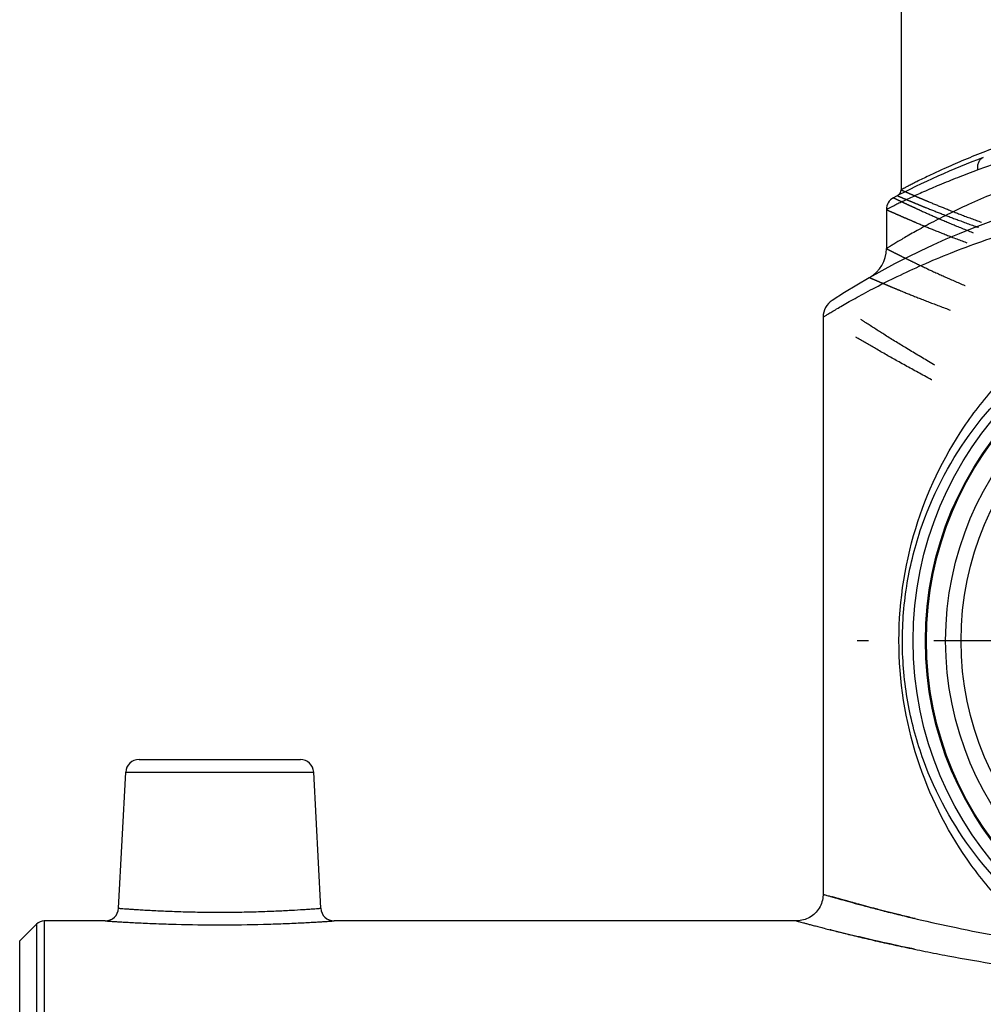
# Model space of a CAD drawing. Header units: millimetres. Extents: x 0 to 1000, y 0 to 1000.
# Tile 3 of 7: x 407 to 479, y 464 to 538. Entities that reach past the tile are written whole.
import ezdxf

# ---------------------------------------------------------------- set-up
doc = ezdxf.new("R2010")
doc.units = ezdxf.units.MM
doc.header["$LTSCALE"] = 65.185185
doc.linetypes.add('CENTER', pattern=[0.6, 0.375, -0.075, 0.075, -0.075])
doc.linetypes.add('HIDDEN', pattern=[0.2, 0.1, -0.1])
for name, color, linetype in [('FASEN', 7, 'CONTINUOUS'), ('FLAECHEN', 7, 'CONTINUOUS'), ('KOERPER', 7, 'CONTINUOUS'), ('KONST.EL_MIT_GEO', 7, 'CONTINUOUS')]:
    doc.layers.add(name, color=color, linetype=linetype)

msp = doc.modelspace()

# ---------------------------------------------------------------- linework, layer by layer
at = {"layer": 'FASEN', "color": 7, "linetype": 'Continuous'}
for p, q in [((407, 469.2), (408.266, 470.466)), ((407, 459.739), (407, 469.2))]:
    msp.add_line(p, q, dxfattribs=at)
for radius in [25, 23.557]:
    msp.add_circle((500, 491.7), radius, dxfattribs=at)
at = {"layer": 'FLAECHEN', "color": 7, "linetype": 'Continuous'}
for p, q in [((472, 524.032), (472, 521.104)), ((467.25, 515.967), (467.25, 472.7))]:
    msp.add_line(p, q, dxfattribs=at)
at = {"layer": 'KOERPER', "color": 40, "linetype": 'CENTER'}
msp.add_line((500, 491.7), (469.808, 491.7), dxfattribs=at)
at = {"layer": 'KOERPER', "color": 7, "linetype": 'Continuous'}
for p, q in [((413.417, 470.7), (408.831, 470.7)), ((465.25, 470.7), (430.583, 470.7))]:
    msp.add_line(p, q, dxfattribs=at)
for radius in [26, 25.077]:
    msp.add_circle((500, 491.7), radius, dxfattribs=at)
at = {"layer": 'KONST.EL_MIT_GEO', "color": 7, "linetype": 'Continuous'}
for p, q in [((473.1, 588.7), (473.1, 525.516)), ((415.949, 482.8), (428.051, 482.8)), ((414.416, 471.648), (414.95, 481.852)), ((414.95, 481.852), (429.05, 481.852)), ((429.584, 471.648), (429.05, 481.852)), ((408.266, 470.466), (408.266, 460.907)), ((408.831, 470.7), (408.831, 461.123))]:
    msp.add_line(p, q, dxfattribs=at)
msp.add_lwpolyline([(467.25, 472.7), (467.249, 472.624), (467.24, 472.498), (467.223, 472.373), (467.198, 472.249), (467.166, 472.127), (467.126, 472.007), (467.078, 471.889), (467.023, 471.775), (466.961, 471.665), (466.893, 471.559), (466.817, 471.457), (466.735, 471.361), (466.648, 471.27), (466.555, 471.184), (466.456, 471.105), (466.353, 471.032), (466.245, 470.965), (466.134, 470.906), (466.018, 470.853), (465.9, 470.809), (465.779, 470.771), (465.656, 470.742), (465.532, 470.72), (465.406, 470.706), (465.279, 470.7), (465.25, 470.7)], dxfattribs=at)
msp.add_circle((500, 491.7), 22.4, dxfattribs=at)
for centre, radius, start, end in [((500, 472.7), 59, 110.57116, 117.74369), ((500, 467.7), 59, 57.07927, 122.92073), ((473, 524.032), 1, 117.74377, 179.99993), ((472.6, 525.516), 0.5, 297.4195, 0.00015), ((469.5, 521.104), 2.5, 299.7314, 0.00003), ((468.75, 515.967), 1.5, 122.92078, 180.00003), ((415.949, 481.8), 1, 90, 177), ((428.051, 481.8), 1, 3, 90), ((413.417, 471.7), 1, 269.99918, 357.00008), ((430.583, 471.7), 1, 182.99992, 270.00083), ((408.831, 469.9), 0.8, 90, 135)]:
    msp.add_arc(centre, radius, start, end, dxfattribs=at)
for points, knots in [([(526.9, 525.516), (526.899, 525.518), (526.884, 525.521), (526.862, 525.537), (526.819, 525.558), (526.761, 525.589), (526.686, 525.628), (526.554, 525.697), (526.348, 525.804), (526.053, 525.955), (525.695, 526.135), (525.276, 526.342), (524.601, 526.669), (523.617, 527.126), (522.273, 527.713), (520.723, 528.339), (518.981, 528.983), (517.06, 529.62), (514.196, 530.454), (510.278, 531.344), (505.258, 532.038), (500, 532.283), (494.742, 532.038), (489.722, 531.344), (485.804, 530.454), (482.94, 529.62), (481.019, 528.983), (479.277, 528.339), (477.727, 527.713), (476.383, 527.126), (475.399, 526.669), (474.724, 526.342), (474.305, 526.135), (473.947, 525.955), (473.652, 525.804), (473.446, 525.697), (473.314, 525.628), (473.239, 525.589), (473.181, 525.558), (473.138, 525.537), (473.116, 525.521), (473.101, 525.518), (473.1, 525.516)], [0, 0, 0, 0, 0.000169, 0.000675, 0.001518, 0.002694, 0.004204, 0.006045, 0.010701, 0.016634, 0.023805, 0.032172, 0.04169, 0.063987, 0.090309, 0.120285, 0.153567, 0.189828, 0.228763, 0.313411, 0.404881, 0.5, 0.59512, 0.686589, 0.771237, 0.810172, 0.846433, 0.879715, 0.909691, 0.936013, 0.95831, 0.967828, 0.976195, 0.983366, 0.989299, 0.993955, 0.995796, 0.997306, 0.998482, 0.999325, 0.999831, 1, 1, 1, 1]), ([(500, 530.754), (496.078, 530.754), (488.877, 530.05), (481.931, 528.111), (478.866, 527.002)], [0, 0, 0, 0, 0.546145, 1, 1, 1, 1]), ([(500, 529.2), (498.143, 529.2), (494.496, 529.004), (489.256, 528.163), (485.185, 527.09), (482.219, 526.087), (480.228, 525.32), (478.424, 524.544), (476.819, 523.787), (475.614, 523.172), (474.758, 522.713), (474.199, 522.404), (473.7, 522.121), (473.262, 521.867), (472.888, 521.646), (472.579, 521.46), (472.363, 521.328), (472.225, 521.243), (472.146, 521.195), (472.085, 521.156), (472.039, 521.131), (472.017, 521.111), (472.001, 521.107), (472, 521.104)], [0, 0, 0, 0, 0.188745, 0.370246, 0.538415, 0.615964, 0.688389, 0.755109, 0.815481, 0.868781, 0.892529, 0.914196, 0.933673, 0.950845, 0.965604, 0.977844, 0.987473, 0.991283, 0.994412, 0.996852, 0.9986, 0.99965, 1, 1, 1, 1]), ([(478.866, 527.002), (478.849, 527.104), (478.841, 527.306), (478.907, 527.587), (479.05, 527.814), (479.194, 527.91), (479.269, 527.938)], [0, 0, 0, 0, 0.283377, 0.544674, 0.780928, 1, 1, 1, 1]), ([(478.866, 527.002), (478.351, 526.815), (477.38, 526.449), (476.022, 525.897), (474.847, 525.389), (473.99, 524.999), (473.403, 524.722), (473.04, 524.548), (472.731, 524.397), (472.476, 524.271), (472.298, 524.183), (472.184, 524.125), (472.119, 524.093), (472.07, 524.067), (472.032, 524.05), (472.014, 524.037), (472.001, 524.035), (472, 524.032)], [0, 0, 0, 0, 0.219364, 0.415928, 0.587571, 0.732152, 0.793611, 0.847498, 0.89357, 0.931602, 0.961399, 0.973159, 0.982804, 0.990316, 0.995691, 0.998921, 1, 1, 1, 1]), ([(467.25, 515.967), (467.251, 515.971), (467.262, 515.973), (467.274, 515.983), (467.302, 515.999), (467.349, 516.028), (467.42, 516.072), (467.512, 516.128), (467.674, 516.227), (467.926, 516.379), (468.287, 516.594), (468.724, 516.85), (469.235, 517.143), (469.818, 517.469), (470.471, 517.825), (471.472, 518.354), (472.881, 519.059), (474.759, 519.927), (476.871, 520.813), (479.201, 521.685), (481.735, 522.516), (484.456, 523.277), (488.375, 524.18), (493.569, 524.98), (497.83, 525.2), (500, 525.2)], [0, 0, 0, 0, 0.00035, 0.000787, 0.001398, 0.003142, 0.005578, 0.008701, 0.012503, 0.022113, 0.034329, 0.049056, 0.066191, 0.085625, 0.107246, 0.130944, 0.184141, 0.244421, 0.311073, 0.383464, 0.461017, 0.543172, 0.629345, 0.811042, 1, 1, 1, 1]), ([(484.208, 468.952), (483.084, 469.791), (480.979, 471.634), (477.375, 475.905), (474.025, 482.366), (472.469, 491.176), (473.708, 500.055), (476.851, 506.662), (480.311, 511.06), (483.388, 513.953), (486.955, 516.387), (490.983, 518.264), (495.383, 519.462), (498.454, 519.737), (500, 519.737)], [0, 0, 0, 0, 0.060622, 0.120333, 0.240862, 0.370325, 0.500839, 0.622032, 0.681664, 0.742001, 0.803822, 0.867567, 0.933187, 1, 1, 1, 1]), ([(484.366, 470.165), (482.198, 471.712), (478.297, 475.481), (475.007, 481.498), (473.524, 486.896), (473.075, 491.304), (473.391, 495.738), (474.725, 501.211), (477.863, 507.334), (482.642, 512.204), (487.263, 515.161), (491.209, 516.888), (495.504, 517.986), (498.494, 518.237), (500, 518.237)], [0, 0, 0, 0, 0.119423, 0.239048, 0.302637, 0.36949, 0.436708, 0.500925, 0.621087, 0.740158, 0.802093, 0.866226, 0.932455, 1, 1, 1, 1]), ([(467.25, 472.7), (467.245, 472.704), (467.276, 472.691), (467.292, 472.688), (467.346, 472.671), (467.427, 472.648), (467.558, 472.61), (467.722, 472.562), (467.924, 472.504), (468.162, 472.436), (468.549, 472.325), (469.12, 472.164), (469.908, 471.948), (470.828, 471.701), (471.877, 471.428), (473.05, 471.135), (474.842, 470.706), (477.347, 470.151), (480.647, 469.511), (482.982, 469.131), (484.208, 468.952)], [0, 0, 0, 0, 0.001108, 0.002493, 0.00443, 0.009958, 0.017686, 0.027598, 0.039677, 0.053904, 0.070254, 0.109213, 0.156307, 0.21125, 0.273721, 0.343377, 0.419854, 0.591743, 0.786234, 1, 1, 1, 1]), ([(414.416, 471.648), (414.427, 471.644), (414.455, 471.646), (414.503, 471.64), (414.6, 471.634), (414.765, 471.621), (415.015, 471.603), (415.331, 471.58), (415.712, 471.554), (416.154, 471.527), (416.85, 471.486), (417.837, 471.437), (419.132, 471.39), (420.537, 471.358), (422, 471.347), (423.463, 471.358), (424.868, 471.39), (426.163, 471.437), (427.297, 471.494), (428.121, 471.543), (428.669, 471.58), (428.985, 471.603), (429.235, 471.621), (429.4, 471.634), (429.497, 471.64), (429.545, 471.646), (429.573, 471.644), (429.584, 471.648)], [0, 0, 0, 0, 0.00241, 0.005415, 0.009614, 0.021541, 0.038077, 0.059059, 0.084282, 0.113505, 0.146444, 0.222184, 0.308611, 0.40242, 0.5, 0.597581, 0.69139, 0.777817, 0.853556, 0.915718, 0.940941, 0.961923, 0.978459, 0.990386, 0.994585, 0.99759, 1, 1, 1, 1]), ([(413.417, 470.7), (413.431, 470.7), (413.486, 470.693), (413.61, 470.688), (413.815, 470.673), (414.1, 470.655), (414.46, 470.632), (415.082, 470.596), (416.017, 470.547), (417.301, 470.491), (419.321, 470.426), (422, 470.391), (424.679, 470.426), (426.699, 470.491), (427.983, 470.547), (428.918, 470.596), (429.54, 470.632), (429.9, 470.655), (430.185, 470.673), (430.39, 470.688), (430.514, 470.693), (430.569, 470.7), (430.583, 470.7)], [0, 0, 0, 0, 0.002428, 0.009686, 0.021698, 0.038341, 0.059441, 0.084784, 0.14714, 0.222945, 0.309264, 0.5, 0.690737, 0.777055, 0.85286, 0.915216, 0.940559, 0.96166, 0.978302, 0.990314, 0.997572, 1, 1, 1, 1]), ([(465.25, 470.7), (465.251, 470.702), (465.26, 470.694), (465.274, 470.695), (465.302, 470.685), (465.338, 470.676), (465.386, 470.663), (465.471, 470.64), (465.603, 470.604), (465.793, 470.553), (466.025, 470.491), (466.297, 470.419), (466.611, 470.336), (466.964, 470.243), (467.514, 470.101), (468.297, 469.902), (469.349, 469.643), (470.545, 469.358), (471.879, 469.053), (473.344, 468.733), (474.933, 468.404), (477.274, 467.95), (480.451, 467.4), (483.069, 467.027), (484.439, 466.855)], [0, 0, 0, 0, 0.000281, 0.001123, 0.002528, 0.004493, 0.007019, 0.010103, 0.01794, 0.02799, 0.040233, 0.054646, 0.071203, 0.089871, 0.110618, 0.1582, 0.213624, 0.276531, 0.346539, 0.423242, 0.506224, 0.595057, 0.788512, 1, 1, 1, 1])]:
    msp.add_open_spline(points, degree=3, knots=knots, dxfattribs=at)
at = {"layer": 'KONST.EL_MIT_GEO', "color": 8, "linetype": 'HIDDEN'}
for points, knots in [([(472.534, 524.917), (472.547, 524.915), (472.57, 524.898), (472.616, 524.879), (472.705, 524.835), (472.858, 524.762), (473.09, 524.651), (473.388, 524.51), (473.749, 524.34), (474.173, 524.144), (474.858, 523.832), (475.858, 523.389), (477.225, 522.808), (478.803, 522.174), (480.578, 521.506), (482.536, 520.827), (485.456, 519.913), (489.453, 518.891), (494.593, 518.049), (498.175, 517.846), (500, 517.846)], [0, 0, 0, 0, 0.001305, 0.002932, 0.005208, 0.011694, 0.020725, 0.032258, 0.046235, 0.062593, 0.081258, 0.125187, 0.177351, 0.237047, 0.303574, 0.37625, 0.454412, 0.62455, 0.808542, 1, 1, 1, 1]), ([(472.83, 525.072), (472.833, 525.071), (472.844, 525.064), (472.87, 525.056), (472.912, 525.036), (473.002, 524.998), (473.156, 524.932), (473.391, 524.832), (473.69, 524.705), (474.054, 524.554), (474.48, 524.378), (475.168, 524.098), (476.171, 523.701), (477.539, 523.184), (479.115, 522.62), (480.883, 522.028), (482.83, 521.43), (485.724, 520.629), (489.668, 519.743), (494.714, 519.022), (500, 518.763), (505.286, 519.022), (510.332, 519.743), (514.276, 520.629), (517.17, 521.43), (519.117, 522.028), (520.885, 522.62), (522.461, 523.184), (523.829, 523.701), (524.832, 524.098), (525.52, 524.378), (525.946, 524.554), (526.31, 524.705), (526.609, 524.832), (526.844, 524.932), (526.998, 524.998), (527.088, 525.036), (527.13, 525.056), (527.156, 525.064), (527.167, 525.072), (527.17, 525.072)], [0, 0, 0, 0, 0.000165, 0.000657, 0.001477, 0.002624, 0.00589, 0.010438, 0.016244, 0.023278, 0.031506, 0.04089, 0.062961, 0.089144, 0.119081, 0.152416, 0.188802, 0.227903, 0.312906, 0.40466, 0.5, 0.595341, 0.687094, 0.772097, 0.811198, 0.847584, 0.880919, 0.910856, 0.93704, 0.959111, 0.968495, 0.976722, 0.983756, 0.989562, 0.99411, 0.997376, 0.998523, 0.999343, 0.999835, 1, 1, 1, 1]), ([(473.1, 525.516), (473.102, 525.513), (473.115, 525.511), (473.138, 525.497), (473.181, 525.48), (473.238, 525.454), (473.313, 525.421), (473.445, 525.362), (473.651, 525.272), (473.946, 525.143), (474.304, 524.988), (474.724, 524.809), (475.401, 524.524), (476.389, 524.12), (477.739, 523.593), (479.294, 523.018), (481.041, 522.415), (482.965, 521.804), (485.83, 520.986), (489.739, 520.08), (494.748, 519.342), (500, 519.076), (505.252, 519.342), (510.261, 520.08), (514.17, 520.986), (517.035, 521.804), (518.959, 522.415), (520.706, 523.018), (522.261, 523.593), (523.611, 524.12), (524.599, 524.524), (525.276, 524.809), (525.696, 524.988), (526.054, 525.143), (526.349, 525.272), (526.555, 525.362), (526.687, 525.421), (526.762, 525.454), (526.819, 525.48), (526.862, 525.497), (526.885, 525.511), (526.898, 525.513), (526.9, 525.516)], [0, 0, 0, 0, 0.000164, 0.000655, 0.001473, 0.002616, 0.004083, 0.005872, 0.010406, 0.016194, 0.023208, 0.031415, 0.040776, 0.062799, 0.088936, 0.118832, 0.152135, 0.188501, 0.227596, 0.312637, 0.404499, 0.5, 0.595501, 0.687363, 0.772404, 0.811499, 0.847865, 0.881168, 0.911064, 0.937201, 0.959224, 0.968585, 0.976792, 0.983806, 0.989594, 0.994128, 0.995917, 0.997384, 0.998527, 0.999345, 0.999836, 1, 1, 1, 1]), ([(472, 524.032), (472.002, 524.03), (472.016, 524.027), (472.04, 524.013), (472.084, 523.995), (472.144, 523.967), (472.222, 523.932), (472.36, 523.87), (472.574, 523.775), (472.882, 523.639), (473.255, 523.475), (473.692, 523.286), (474.398, 522.985), (475.427, 522.557), (476.832, 521.998), (478.451, 521.387), (480.269, 520.745), (482.271, 520.093), (485.25, 519.216), (489.316, 518.239), (494.529, 517.437), (498.154, 517.244), (500, 517.244)], [0, 0, 0, 0, 0.000329, 0.001313, 0.002951, 0.005241, 0.008181, 0.011766, 0.020851, 0.03245, 0.046503, 0.062944, 0.081696, 0.125809, 0.17815, 0.238003, 0.304654, 0.37741, 0.455599, 0.6256, 0.809172, 1, 1, 1, 1]), ([(472, 521.104), (472.002, 521.101), (472.016, 521.098), (472.04, 521.082), (472.085, 521.061), (472.145, 521.029), (472.224, 520.989), (472.363, 520.918), (472.579, 520.809), (472.888, 520.653), (473.263, 520.466), (473.702, 520.25), (474.409, 519.906), (475.439, 519.42), (476.843, 518.785), (478.458, 518.092), (480.27, 517.365), (482.265, 516.627), (485.231, 515.634), (489.286, 514.524), (494.506, 513.606), (498.146, 513.384), (500, 513.384)], [0, 0, 0, 0, 0.000336, 0.001343, 0.003019, 0.005361, 0.008367, 0.012031, 0.02131, 0.033142, 0.04746, 0.064184, 0.08323, 0.127912, 0.180741, 0.240945, 0.307777, 0.380533, 0.458552, 0.627796, 0.810304, 1, 1, 1, 1]), ([(470.74, 518.933), (470.743, 518.934), (470.755, 518.924), (470.784, 518.916), (470.831, 518.893), (470.897, 518.865), (470.982, 518.828), (471.132, 518.763), (471.364, 518.663), (471.697, 518.52), (472.101, 518.349), (472.573, 518.152), (473.331, 517.838), (474.431, 517.394), (475.927, 516.815), (477.64, 516.184), (479.554, 515.523), (481.652, 514.854), (484.756, 513.957), (488.972, 512.959), (494.359, 512.14), (498.098, 511.944), (500, 511.944)], [0, 0, 0, 0, 0.000341, 0.001363, 0.003062, 0.005438, 0.008487, 0.012202, 0.021605, 0.03359, 0.04808, 0.064993, 0.084235, 0.129316, 0.18252, 0.243045, 0.310123, 0.383031, 0.46109, 0.630026, 0.81164, 1, 1, 1, 1]), ([(500, 503.955), (498.9, 503.955), (496.708, 504.087), (492.47, 504.829), (487.535, 506.414), (482.976, 508.445), (479.643, 510.136), (477.391, 511.357), (475.337, 512.532), (473.498, 513.63), (471.894, 514.625), (470.713, 515.379), (469.9, 515.91), (469.394, 516.243), (468.962, 516.532), (468.604, 516.771), (468.355, 516.94), (468.194, 517.049), (468.103, 517.111), (468.032, 517.159), (467.983, 517.195), (467.951, 517.212), (467.939, 517.225), (467.935, 517.226)], [0, 0, 0, 0, 0.093863, 0.186767, 0.366488, 0.53426, 0.61219, 0.685281, 0.752812, 0.813996, 0.867982, 0.913878, 0.933509, 0.950785, 0.965601, 0.977866, 0.987496, 0.991302, 0.994426, 0.996861, 0.998603, 0.99965, 1, 1, 1, 1]), ([(500, 503.435), (498.893, 503.435), (496.687, 503.558), (493.444, 504.08), (490.318, 504.867), (486.41, 506.14), (482.751, 507.649), (479.338, 509.25), (477.026, 510.407), (474.914, 511.52), (473.018, 512.561), (471.36, 513.503), (470.138, 514.218), (469.295, 514.72), (468.769, 515.036), (468.319, 515.309), (467.948, 515.537), (467.688, 515.696), (467.52, 515.8), (467.426, 515.858), (467.352, 515.904), (467.298, 515.935), (467.269, 515.957), (467.253, 515.964), (467.25, 515.967)], [0, 0, 0, 0, 0.093642, 0.186363, 0.277371, 0.365996, 0.53371, 0.611641, 0.684749, 0.752315, 0.813552, 0.867611, 0.913597, 0.933277, 0.950602, 0.965467, 0.977775, 0.987443, 0.991264, 0.994401, 0.996847, 0.998597, 0.999649, 1, 1, 1, 1]), ([(500, 467.793), (497.859, 467.793), (493.658, 467.919), (487.579, 468.458), (482.796, 469.141), (479.276, 469.772), (476.915, 470.248), (474.774, 470.722), (472.872, 471.176), (471.227, 471.594), (470.026, 471.915), (469.205, 472.141), (468.698, 472.283), (468.266, 472.405), (467.912, 472.507), (467.635, 472.588), (467.452, 472.64), (467.347, 472.672), (467.296, 472.686), (467.267, 472.696), (467.253, 472.698), (467.25, 472.7)], [0, 0, 0, 0, 0.193296, 0.379175, 0.550784, 0.629306, 0.702012, 0.76822, 0.827274, 0.878544, 0.921442, 0.939582, 0.955435, 0.968946, 0.98007, 0.988764, 0.994998, 0.997185, 0.998748, 0.999687, 1, 1, 1, 1]), ([(500, 465.871), (495.579, 465.871), (487.366, 466.319), (477.783, 467.786), (471.548, 469.112), (468.354, 469.879), (466.377, 470.397), (465.478, 470.636), (465.25, 470.7)], [0, 0, 0, 0, 0.377027, 0.699797, 0.825703, 0.920624, 0.979844, 1, 1, 1, 1])]:
    msp.add_open_spline(points, degree=3, knots=knots, dxfattribs=at)

doc.saveas('drawing.dxf')
